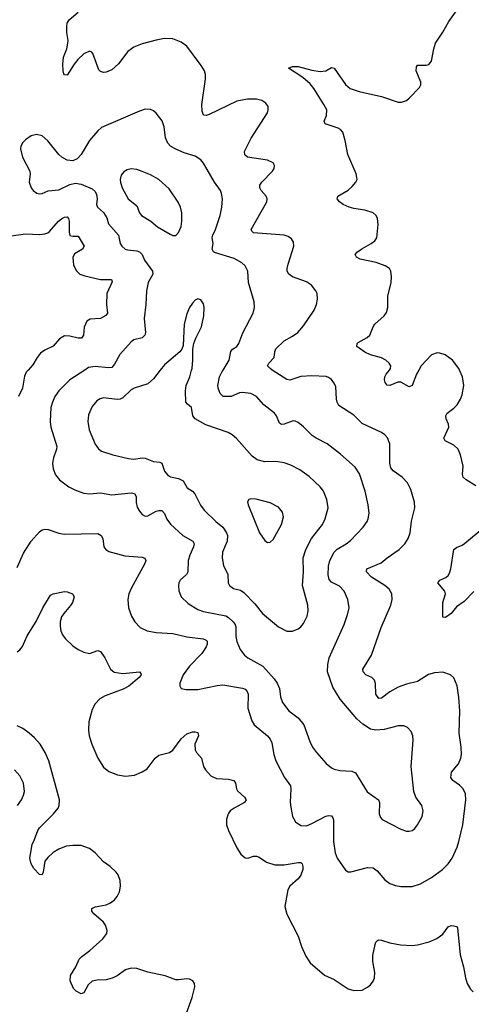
# Model space of a CAD drawing. Header units: inches. Extents: x 1305449 to 1407403, y 744709 to 841554.
# Tile 42 of 114: x 1322268 to 1325516, y 815440 to 822519. Entities that reach past the tile are written whole.
import ezdxf

# ---------------------------------------------------------------- set-up
doc = ezdxf.new("R2010")
doc.units = ezdxf.units.IN
doc.header["$MEASUREMENT"] = 0
doc.layers.add('B3821', color=7, linetype='Continuous')
doc.layers.add('B3822', color=7, linetype='Continuous')

msp = doc.modelspace()

# ---------------------------------------------------------------- linework, layer by layer
at = {"layer": 'B3821', "color": 6}
for points, elevation in [([(1322250, 818579.6), (1322295.6, 818684.4), (1322350.4, 818769.6), (1322410, 818836.3), (1322430, 818850.8), (1322450, 818855.4), (1322473.3, 818853.3), (1322550, 818826.5), (1322590, 818819.6), (1322830, 818823.7), (1322855.4, 818810), (1322865.2, 818790), (1322873.8, 818730), (1322888.8, 818708.8), (1322910, 818695.8), (1323025.4, 818665.4), (1323150, 818654.2), (1323168.6, 818648.6), (1323174.6, 818630), (1323168.7, 818610), (1323070.4, 818430), (1323053.9, 818390), (1323045.1, 818350), (1323049.6, 818290), (1323071.9, 818230), (1323095.8, 818190), (1323135.1, 818150), (1323184.8, 818124.8), (1323250, 818113.9), (1323370, 818105.8), (1323470, 818083.2), (1323587.6, 818067.6), (1323610, 818058.4), (1323616.5, 818050), (1323616.1, 818030), (1323608.1, 818010), (1323577.1, 817962.9), (1323490.1, 817870), (1323444.3, 817810), (1323420.5, 817750), (1323419.7, 817730), (1323430, 817710.3), (1323464.5, 817704.5), (1323550, 817702.6), (1323687.2, 817732.8), (1323730, 817737.2), (1323870, 817713.3), (1323890, 817704.7), (1323903.7, 817690), (1323910.1, 817670), (1323908.5, 817570), (1323937, 817477), (1323955.3, 817450), (1324050, 817370.7), (1324070, 817346.3), (1324081.1, 817321.1), (1324096.1, 817236.1), (1324110.7, 817190.7), (1324171.5, 817071.5), (1324215.6, 817010), (1324218.3, 816990), (1324213.7, 816893.7), (1324217.1, 816857.1), (1324230.4, 816790.4), (1324251.5, 816751.5), (1324290, 816726.5), (1324330, 816724.2), (1324370, 816739.4), (1324470, 816791.9), (1324490, 816797.7), (1324510, 816795.5), (1324521.2, 816781.2), (1324525.9, 816765.9), (1324524.2, 816610), (1324537.2, 816530), (1324552, 816490), (1324610, 816404.2), (1324630, 816392.9), (1324650, 816393), (1324770, 816423.9), (1324810, 816421), (1324839.4, 816399.4), (1324895.1, 816335.1), (1324930, 816309.6), (1324970, 816294), (1325010, 816286.3), (1325090, 816286.4), (1325150, 816306.4), (1325230, 816350.9), (1325308.3, 816410), (1325350.3, 816450), (1325377, 816490), (1325413.4, 816570), (1325427.1, 816610), (1325454.4, 816730), (1325475.3, 816910), (1325474.2, 816954.2), (1325458.1, 816990), (1325430, 817016.6), (1325381.8, 817050), (1325368.6, 817070), (1325373.4, 817110), (1325422.9, 817170), (1325441.2, 817210), (1325445, 817235), (1325442.8, 817290), (1325428.9, 817388.9), (1325433.2, 817550), (1325425.6, 817645.6), (1325413.1, 817730), (1325390, 817787.6), (1325365.3, 817810), (1325310, 817827.7), (1325250, 817824.1), (1325208.6, 817811.4), (1325130, 817759.8), (1325050, 817742), (1324990, 817720.5), (1324930, 817686.5), (1324870, 817641), (1324850, 817639.8), (1324829.6, 817670), (1324826.3, 817746.3), (1324819.9, 817770), (1324799.9, 817790), (1324758.2, 817810), (1324737.2, 817830), (1324736.4, 817850), (1324797.1, 817950), (1324868.6, 818150), (1324937.4, 818310), (1324947.1, 818350), (1324943.8, 818390), (1324924.5, 818424.5), (1324893.3, 818450), (1324798.9, 818510), (1324761.8, 818550), (1324764.3, 818570), (1324866.4, 818613.6), (1324910.2, 818649.8), (1324997.8, 818710), (1325037.6, 818750), (1325062.1, 818790), (1325077.2, 818830), (1325085.8, 818914.2), (1325110.7, 819010), (1325108, 819050), (1325081, 819141), (1325056, 819190), (1325018.5, 819230), (1324954.2, 819274.2), (1324936, 819296), (1324930, 819330), (1324929.9, 819469.9), (1324913.2, 819513.2), (1324894.1, 819534.1), (1324870, 819549.9), (1324730, 819616.7), (1324670, 819676.1), (1324564.3, 819744.3), (1324550.5, 819770), (1324546.2, 819790), (1324540.5, 819880.5), (1324528.4, 819908.4), (1324510, 819932.2), (1324490, 819947.5), (1324473, 819953), (1324370, 819959.5), (1324290, 819953.4), (1324210, 819928.2), (1324190, 819930.8), (1324084.6, 820000)], 1400), ([(1322328.2, 820000), (1322314.5, 819985.5), (1322303.5, 819956.5), (1322288.3, 819870), (1322259.9, 819810)], 1400), ([(1322735.8, 820000), (1322630, 819928.5), (1322550.1, 819850), (1322520.2, 819810), (1322503.3, 819770), (1322493.3, 819730), (1322487.6, 819630), (1322492.6, 819590), (1322534.5, 819450), (1322533.4, 819430), (1322510.7, 819370), (1322503.8, 819330), (1322509, 819290), (1322526.1, 819246.1), (1322554.6, 819210), (1322620.8, 819160.8), (1322670, 819136.2), (1322730, 819115.4), (1322770, 819109.8), (1322850, 819117.6), (1322930, 819102.7), (1323070, 819118.4), (1323093.3, 819113.3), (1323105.9, 819090), (1323106.7, 819046.7), (1323113.8, 819013.8), (1323130, 818984.7), (1323150, 818961.2), (1323170, 818950.5), (1323190, 818951.6), (1323250, 818984.5), (1323270, 818991.1), (1323290, 818989.4), (1323309.6, 818969.6), (1323327.3, 818927.3), (1323352.6, 818892.6), (1323440.9, 818810), (1323512.4, 818770), (1323522.1, 818750), (1323519.1, 818730), (1323491.3, 818670), (1323478.9, 818630), (1323477.6, 818550), (1323467.1, 818530), (1323423, 818490), (1323413.6, 818470), (1323410.1, 818450), (1323413.2, 818413.2), (1323430.1, 818370), (1323480.9, 818320.9), (1323550, 818278.4), (1323590, 818264.4), (1323750, 818233.5), (1323770, 818221.7), (1323804, 818190), (1323816.6, 818170), (1323822, 818150), (1323823.5, 818083.5), (1323829, 818049), (1323853.2, 817990), (1323885.1, 817950), (1323909.3, 817930), (1324017, 817870), (1324099.2, 817779.2), (1324119.3, 817750), (1324136.8, 817710), (1324143.8, 817650), (1324157.8, 817610), (1324203.4, 817550), (1324270, 817498.9), (1324310.5, 817450.5), (1324355.5, 817330), (1324375, 817290), (1324402.6, 817250), (1324471.6, 817171.6), (1324510, 817140.3), (1324530.4, 817130.4), (1324570, 817121), (1324657.4, 817117.4), (1324683.6, 817103.6), (1324767.3, 816967.3), (1324849.6, 816909.6), (1324856.6, 816890), (1324852.9, 816810), (1324862, 816782), (1324874.9, 816770), (1325010, 816699.9), (1325050, 816685.5), (1325070, 816684.6), (1325090, 816690.1), (1325110, 816704.1), (1325129.9, 816730), (1325161.2, 816790), (1325169.2, 816830), (1325158.8, 816870), (1325117.5, 816930), (1325102.8, 816970), (1325083.6, 817150), (1325098.6, 817338.6), (1325094.9, 817370), (1325082.2, 817402.2), (1325057.8, 817430), (1325030, 817441.8), (1324990, 817441.9), (1324890, 817417), (1324830, 817411.5), (1324790, 817419.2), (1324734.8, 817454.8), (1324692.2, 817492.2), (1324573.8, 817633.8), (1324519.7, 817719.7), (1324482.1, 817830), (1324483.8, 817883.8), (1324493.5, 817930), (1324602.5, 818170), (1324628.5, 818250), (1324636.5, 818290), (1324626.7, 818350), (1324600.4, 818410), (1324566.8, 818446.8), (1324510, 818476.1), (1324493.1, 818493.1), (1324487.2, 818527.2), (1324487.7, 818590), (1324498, 818630), (1324530, 818690.3), (1324550, 818711.2), (1324617, 818750), (1324646.3, 818773.7), (1324738.1, 818870), (1324766.1, 818910), (1324774, 818930), (1324781.1, 818970), (1324775, 819030), (1324752.8, 819130), (1324712.8, 819252.8), (1324680.7, 819300.7), (1324576, 819396), (1324479.4, 819470), (1324400.9, 819510), (1324371.2, 819530), (1324310, 819592.5), (1324270, 819623.5), (1324250, 819633.6), (1324233.7, 819633.7), (1324170, 819610.2), (1324150, 819608.7), (1324137, 819617), (1324114.9, 819670), (1324100.1, 819690), (1324023.6, 819750), (1323970, 819810.3), (1323930, 819830.5), (1323870, 819838.3), (1323850, 819835.4), (1323790, 819809.1), (1323730.4, 819810.4), (1323710.6, 819830.6), (1323695.2, 819870), (1323692, 819890), (1323706.2, 819950), (1323724.4, 819990), (1323730.6, 820000)], 1500), ([(1323279.3, 820000), (1323230, 819937.9), (1323190, 819901.8), (1323091, 819869), (1323070, 819858), (1323010, 819799.5), (1322990, 819789.7), (1322970, 819788.2), (1322870, 819799.8), (1322846.9, 819793.1), (1322822.2, 819777.8), (1322790, 819738.7), (1322762.1, 819677.9), (1322759.5, 819630), (1322767, 819570), (1322810, 819466.8), (1322834.3, 819434.3), (1322857.5, 819417.5), (1322939.1, 819390), (1323050, 819363), (1323090, 819359.7), (1323150, 819367.8), (1323170, 819366.1), (1323230, 819342.5), (1323277.2, 819337.2), (1323290, 819329.4), (1323310, 819272.5), (1323330, 819246.1), (1323353.3, 819233.3), (1323410, 819221.3), (1323443, 819203), (1323473.3, 819153.3), (1323510, 819129.1), (1323528.2, 819110), (1323569.5, 819029.5), (1323593.8, 818993.8), (1323678.3, 818910), (1323729.2, 818869.2), (1323756.6, 818830), (1323763.6, 818810), (1323761.4, 818770), (1323727.5, 818690), (1323723.1, 818650), (1323734.5, 818594.5), (1323764.5, 818530), (1323767.7, 818470), (1323776.9, 818450), (1323806.8, 818430), (1323856.7, 818416.7), (1323881, 818401), (1323959.5, 818319.5), (1324015.1, 818250), (1324130, 818154.1), (1324190, 818122.3), (1324230, 818122.2), (1324270, 818139.8), (1324290, 818154), (1324310, 818177.1), (1324336.2, 818230), (1324343.4, 818270), (1324341, 818310), (1324301.5, 818450), (1324308.7, 818550), (1324307.8, 818650), (1324325.4, 818710), (1324367.1, 818790), (1324444.8, 818890), (1324464.7, 818930), (1324486.6, 819010), (1324477.2, 819070), (1324453, 819130), (1324430, 819159.9), (1324350, 819234.3), (1324282.3, 819282.3), (1324217, 819317), (1324170, 819333.8), (1324110, 819342), (1324030, 819341), (1323974.9, 819354.9), (1323941.1, 819381.1), (1323827.4, 819507.4), (1323795.2, 819535.2), (1323767, 819550), (1323606.4, 819606.4), (1323529.9, 819649.9), (1323513.3, 819670), (1323504.9, 819730), (1323474.9, 819754.9), (1323464.2, 819770), (1323460.7, 819850), (1323466.6, 819890), (1323491.4, 819950), (1323504.9, 820000)], 1600), ([(1325138.4, 820000), (1325122.7, 819970), (1325090, 819888.3), (1325070, 819879.4), (1325010, 819913.3), (1324987.7, 819912.3), (1324930, 819889.6), (1324911.5, 819891.5), (1324896.9, 819910), (1324892, 819930), (1324894.8, 819950), (1324904.2, 819970), (1324926.4, 820000)], 1300), ([(1325548.1, 819168.1), (1325478.7, 819210), (1325457.8, 819230), (1325453.5, 819250), (1325456.1, 819310), (1325437.8, 819390), (1325420.6, 819430), (1325390, 819460.5), (1325327.4, 819490), (1325318, 819510), (1325354.9, 819590), (1325352.9, 819610), (1325334.9, 819650), (1325331.8, 819670), (1325342.4, 819690), (1325390, 819724.8), (1325414.1, 819750), (1325438.2, 819790), (1325450, 819822), (1325461.3, 819890), (1325452.1, 819950), (1325430, 820000)], 1300), ([(1325533.2, 818406.8), (1325463.2, 818336.8), (1325410, 818297.4), (1325370, 818248.9), (1325330, 818220.7), (1325310, 818222.9), (1325310.4, 818330), (1325330.4, 818390), (1325324.5, 818410), (1325275.2, 818470), (1325288.4, 818490), (1325331.5, 818508.5), (1325350, 818523.3), (1325360.1, 818539.9), (1325369.2, 818570.8), (1325390, 818710), (1325410, 818724.9), (1325450, 818739.8), (1325467.9, 818752.1), (1325608.9, 818870)], 1300), ([(1322250, 817974.9), (1322270, 817989.6), (1322287.5, 818012.5), (1322322.3, 818090), (1322387, 818193), (1322435.9, 818290), (1322490, 818380.7), (1322510, 818391.4), (1322590, 818408.1), (1322610, 818405.9), (1322648.4, 818390), (1322659.5, 818370), (1322648.2, 818330), (1322633.8, 818306.2), (1322585, 818250), (1322570, 818224.6), (1322559.1, 818190), (1322558.5, 818158.5), (1322565.2, 818125.2), (1322577.1, 818097.1), (1322595.9, 818070), (1322650, 818017.5), (1322690, 817991), (1322730, 817972.3), (1322770, 817963.1), (1322830, 817984.8), (1322850, 817975.7), (1322881.2, 817930), (1322920.7, 817850), (1322948.6, 817828.6), (1323010, 817817.3), (1323130.3, 817830.3), (1323139.5, 817819.5), (1323141.1, 817810), (1323126.9, 817790), (1323053.7, 817726.3), (1323013.6, 817706.4), (1322883, 817657), (1322844.6, 817635.4), (1322810, 817599.2), (1322790, 817560.7), (1322766.7, 817470), (1322764, 817410), (1322768, 817370), (1322786.4, 817310), (1322830, 817209.6), (1322870, 817146), (1322910, 817114.2), (1322971, 817089), (1323030, 817079.6), (1323093.1, 817086.9), (1323149.5, 817110.5), (1323186.1, 817133.9), (1323242.1, 817210), (1323268.1, 817231.9), (1323344.5, 817250), (1323370, 817266.2), (1323430, 817349.7), (1323470, 817385.6), (1323510, 817398.5), (1323530, 817400.1), (1323550, 817395.2), (1323553.5, 817370), (1323527.3, 817310), (1323530, 817270.4), (1323539.8, 817250), (1323574.6, 817210), (1323590.5, 817150.5), (1323605.3, 817125.3), (1323643.7, 817083.7), (1323682.6, 817062.6), (1323770, 817059.8), (1323808.4, 817048.4), (1323819.7, 817030), (1323827.4, 816990), (1323835.4, 816975.4), (1323883.9, 816930), (1323895.7, 816910), (1323885, 816890), (1323810.6, 816850), (1323782.7, 816830), (1323767.1, 816810), (1323754.7, 816770), (1323756.6, 816730), (1323770.1, 816690), (1323830, 816566), (1323859, 816519), (1323890, 816493.2), (1323910, 816490.1), (1323950, 816504.3), (1323970, 816505.8), (1323990, 816498.3), (1324042.5, 816462.5), (1324104.1, 816444.1), (1324170, 816443.9), (1324270, 816459.9), (1324290, 816459), (1324300.1, 816450), (1324305.4, 816430), (1324304.5, 816410), (1324290.9, 816369.1), (1324270, 816341.1), (1324211.6, 816290), (1324196.7, 816263.3), (1324175.7, 816144.3), (1324189, 816089), (1324270, 815930.1), (1324295, 815855), (1324325.6, 815785.6), (1324357.9, 815737.9), (1324460.5, 815650), (1324530, 815617.5), (1324630, 815551.4), (1324670, 815539.1), (1324730, 815542.5), (1324770, 815562.5), (1324790, 815579.3), (1324810, 815606), (1324820.7, 815630), (1324823.1, 815670), (1324808.7, 815748.7), (1324807.5, 815790), (1324823.9, 815870), (1324830, 815886.2), (1324842.1, 815897.9), (1324850, 815903.3), (1324870, 815902.5), (1324930, 815882.2), (1325007.3, 815867.3), (1325090, 815863.2), (1325130, 815867.7), (1325212.2, 815890), (1325267.4, 815912.6), (1325310, 815945.4), (1325350, 815996.6), (1325370, 816006), (1325390, 816005.4), (1325410, 815999.4), (1325417.5, 815990), (1325436.3, 815796.3), (1325460.1, 815710), (1325473.2, 815630), (1325485.7, 815590), (1325510, 815549.2), (1325530, 815530.2)], 1300), ([(1323459.4, 815350), (1323509, 815490), (1323526.9, 815566.9), (1323524.7, 815590), (1323514, 815610), (1323490, 815621.8), (1323470, 815624.1), (1323410, 815615), (1323390, 815617), (1323315.2, 815644.8), (1323190, 815672), (1323110, 815697.1), (1323070, 815700.7), (1323030, 815687.3), (1322970, 815644.4), (1322932.7, 815627.3), (1322890, 815616.6), (1322825.5, 815614.5), (1322790, 815606.6), (1322760.1, 815579.9), (1322730, 815523.8), (1322710, 815516.4), (1322674.1, 815534.1), (1322654.6, 815554.6), (1322630.4, 815610), (1322632.9, 815647.1), (1322672, 815710), (1322696.3, 815763.7), (1322716, 815784), (1322773.9, 815826.1), (1322866, 815910), (1322894.9, 815950), (1322897.8, 815970), (1322884.2, 816010), (1322870.5, 816030), (1322801.6, 816090), (1322787.3, 816110), (1322786, 816130), (1322810, 816141.2), (1322890, 816155.5), (1322921.4, 816170), (1322950, 816192.5), (1322970, 816215.5), (1322985.2, 816250), (1322992.1, 816290), (1322991.4, 816330), (1322975.9, 816370), (1322962.2, 816390), (1322918.1, 816430), (1322870, 816465.1), (1322810, 816529.7), (1322770, 816559.5), (1322710, 816581.5), (1322650, 816583.1), (1322603.7, 816576.3), (1322550, 816555.5), (1322510, 816531.4), (1322470, 816495.8), (1322448.9, 816470), (1322437.2, 816390), (1322430, 816371.7), (1322410, 816373.5), (1322370, 816415.6), (1322350.4, 816450), (1322342.1, 816490), (1322356.9, 816590), (1322375.4, 816624.6), (1322397.7, 816690), (1322410.9, 816709.1), (1322512.6, 816810), (1322544.5, 816850), (1322552.9, 816870), (1322555.7, 816910), (1322477.4, 817190), (1322452.3, 817250), (1322414.5, 817310), (1322375.2, 817355.2), (1322337.1, 817390), (1322290, 817422.8), (1322250, 817441.9)], 1300), ([(1322252.6, 816870), (1322281.7, 816910), (1322296.4, 816943.6), (1322302.4, 816970), (1322296.8, 817030), (1322270, 817083.2), (1322230, 817126.7)], 1400)]:
    msp.add_lwpolyline(points, dxfattribs=dict(at, elevation=elevation))
at = {"layer": 'B3821', "color": 6, "elevation": 1700}
msp.add_lwpolyline([(1323930, 819074), (1323917.1, 819070), (1323907.3, 819052.7), (1323910.9, 819030), (1323992.6, 818830), (1324030, 818773.5), (1324050, 818759.4), (1324070, 818761.7), (1324090, 818780.9), (1324152.1, 818890), (1324165.7, 818945.7), (1324159.1, 818979.1), (1324130, 819014.6), (1324070, 819045.6), (1323969.5, 819070.5)], close=True, dxfattribs=at)
at = {"layer": 'B3822', "color": 6}
for points, elevation in [([(1324926.4, 820000), (1324933.8, 820010), (1324937.6, 820030), (1324924.2, 820050), (1324900.6, 820070), (1324870, 820086.8), (1324790, 820109.5), (1324750, 820128.5), (1324692.3, 820170), (1324694, 820190), (1324702.6, 820197.4), (1324766.9, 820233.1), (1324786.6, 820250), (1324809, 820310), (1324822.9, 820330), (1324888.2, 820390), (1324905.4, 820414.6), (1324915.2, 820450), (1324914.4, 820530), (1324939.2, 820630), (1324941.6, 820670), (1324936.1, 820710), (1324926.8, 820730), (1324896.3, 820750), (1324832.2, 820772.2), (1324717.5, 820797.5), (1324690.5, 820810.5), (1324681.8, 820830), (1324697.7, 820850), (1324728, 820872), (1324796.3, 820910), (1324822.8, 820930), (1324837.4, 820950), (1324846, 821045.9), (1324840.5, 821090), (1324830.8, 821110.8), (1324809.7, 821130), (1324749.6, 821149.6), (1324670, 821160.2), (1324637.5, 821170), (1324595, 821190), (1324566.8, 821210), (1324550.7, 821230), (1324555.4, 821250), (1324630, 821293.2), (1324659.8, 821320.2), (1324685.6, 821350), (1324695, 821370), (1324688.7, 821410), (1324628.3, 821550), (1324609.5, 821649.5), (1324592.1, 821710), (1324575.2, 821730), (1324559, 821739), (1324464.7, 821770), (1324456.7, 821790), (1324474.8, 821830), (1324476.3, 821870), (1324455.7, 821910), (1324383.6, 822023.6), (1324356.8, 822056.8), (1324303.9, 822103.9), (1324202, 822170), (1324230, 822182.5), (1324270, 822182.5), (1324370, 822155.6), (1324430, 822146.8), (1324470, 822150.8), (1324510, 822174.4), (1324530, 822169.2), (1324610, 822052.1), (1324644.1, 822024.1), (1324710, 822001.2), (1324870, 821965.4), (1324990, 821926.5), (1325014.3, 821925.7), (1325050, 821938.5), (1325070, 821953.6), (1325142.6, 822030), (1325152.3, 822050), (1325153.2, 822070), (1325119, 822150), (1325121.3, 822178.7), (1325130, 822191.2), (1325190, 822190.9), (1325210, 822196.5), (1325230, 822221.1), (1325245.9, 822310), (1325259.4, 822350), (1325312.1, 822430), (1325353.9, 822506.1), (1325413.8, 822590)], 1300), ([(1324084.6, 820000), (1324069.4, 820010), (1324049.9, 820030), (1324059.5, 820050), (1324097.7, 820090), (1324101.8, 820130), (1324110, 820153.4), (1324171.2, 820208.8), (1324230, 820242.3), (1324267.3, 820270), (1324310, 820317.3), (1324384.7, 820430), (1324402.6, 820470), (1324410.9, 820510), (1324406.7, 820550), (1324398.8, 820570), (1324365.9, 820610), (1324330, 820633.3), (1324230.3, 820670.3), (1324203.3, 820690), (1324192.7, 820710), (1324191.3, 820730), (1324197.8, 820762.2), (1324240.7, 820890), (1324238.4, 820918.4), (1324223.3, 820943.3), (1324199.4, 820959.4), (1324169.6, 820970), (1323950, 820987.5), (1323937.4, 820997.4), (1323932.4, 821010), (1324046.2, 821210), (1324047.3, 821230), (1324039.7, 821250), (1324004.8, 821290), (1323994.9, 821310), (1323996.3, 821330), (1324009.8, 821350.2), (1324085.9, 821430), (1324097.6, 821450), (1324100.2, 821470), (1324089.8, 821490), (1324049.9, 821509.9), (1323906.9, 821530), (1323886.6, 821546.6), (1323885, 821570), (1323932.2, 821667.8), (1324049.3, 821850), (1324055.8, 821870), (1324054.2, 821894.2), (1324038.2, 821918.2), (1324010, 821936.6), (1323970, 821947.4), (1323907.4, 821947.4), (1323830, 821932.5), (1323630, 821836.3), (1323610, 821829), (1323590, 821833.1), (1323580.5, 821860.5), (1323577.3, 821910), (1323605.1, 822090), (1323604, 822124), (1323596.6, 822150), (1323574, 822190), (1323470, 822328.4), (1323430, 822358.2), (1323370, 822381.2), (1323310, 822382.5), (1323250, 822372.6), (1323150, 822344.9), (1323090, 822320.6), (1323046.7, 822290), (1322979.8, 822200.2), (1322930, 822159), (1322890, 822140.9), (1322870, 822139.2), (1322850, 822145), (1322838.4, 822158.4), (1322794.8, 822274.8), (1322786.1, 822286.1), (1322771.3, 822291.3), (1322730, 822273.4), (1322686.9, 822233.1), (1322660, 822200), (1322610, 822119.7), (1322590, 822122.4), (1322586.2, 822130), (1322579.8, 822150), (1322578, 822198), (1322584.5, 822250), (1322606.5, 822310), (1322615.1, 822350), (1322615.9, 822370), (1322606.3, 822426.3), (1322606.3, 822470), (1322610, 822494), (1322623.3, 822516.7), (1322688.1, 822571.9)], 1400), ([(1323730.6, 820000), (1323774.1, 820070), (1323785.9, 820134.1), (1323798.6, 820150), (1323829.7, 820170.3), (1323844.6, 820190), (1323872.5, 820267.5), (1323947.2, 820410), (1323957.5, 820450), (1323953.5, 820490), (1323914.4, 820630), (1323907.7, 820710), (1323889.2, 820749.2), (1323866.8, 820770), (1323810, 820801.2), (1323670, 820844.9), (1323662.8, 820850), (1323653.4, 820870), (1323659.2, 820910), (1323653.4, 820950), (1323656.4, 820970), (1323675.8, 821010), (1323709.2, 821110), (1323722.6, 821170), (1323726.8, 821230), (1323719.9, 821270), (1323711.4, 821291.4), (1323670, 821351.6), (1323590, 821486), (1323570, 821510.9), (1323530, 821538.6), (1323450, 821562.6), (1323390, 821587.4), (1323353.9, 821610), (1323333.6, 821630), (1323317.4, 821670), (1323308.3, 821748.3), (1323292.4, 821792.4), (1323250, 821846.4), (1323230, 821863.2), (1323210, 821872.2), (1323170, 821874.4), (1323130, 821862.1), (1322857.6, 821742.4), (1322830, 821719), (1322770.8, 821649.2), (1322711.3, 821548.7), (1322680.7, 821519.3), (1322650, 821504), (1322610, 821508.1), (1322570.5, 821530.5), (1322549, 821550), (1322470, 821647.3), (1322430, 821684.3), (1322390, 821694.2), (1322350, 821683.4), (1322310, 821655.9), (1322290, 821635.7), (1322276.2, 821610), (1322273.8, 821590), (1322289.5, 821530), (1322341.4, 821430), (1322343.4, 821410), (1322336, 821350), (1322350, 821310.1), (1322365.8, 821290), (1322392.2, 821272.2), (1322410, 821267.3), (1322430, 821269.1), (1322472.5, 821287.5), (1322550, 821296.5), (1322630, 821334.2), (1322670, 821343.6), (1322710, 821337.3), (1322790, 821302.8), (1322810, 821283.3), (1322821.4, 821261.4), (1322824.6, 821230), (1322821.8, 821190), (1322828, 821170), (1322870, 821133.2), (1322894.2, 821094.2), (1322908.1, 821050), (1322979.2, 820970), (1322990.3, 820910.3), (1323001.7, 820890), (1323026.9, 820870), (1323043.8, 820863.8), (1323110, 820856.5), (1323130, 820849.4), (1323148.4, 820830), (1323164.8, 820790), (1323222.9, 820710), (1323224.7, 820690), (1323192.8, 820630), (1323179.2, 820570), (1323175.1, 820470), (1323163, 820370), (1323171.9, 820270), (1323169.4, 820250), (1323149, 820231), (1323090, 820216.3), (1323070, 820203.6), (1322987.8, 820112.2), (1322950, 820042.4), (1322930, 820019.2), (1322910, 820015.7), (1322810, 820026.4), (1322762.2, 820017.8), (1322735.8, 820000)], 1500), ([(1322190, 820963.1), (1322310, 820980.2), (1322410, 820975.4), (1322450, 820979), (1322470, 820985.9), (1322483.3, 820996.7), (1322548.1, 821070), (1322570, 821088), (1322590, 821098.1), (1322610, 821100.5), (1322619.2, 821090), (1322623.5, 821070), (1322623.1, 820990), (1322628.2, 820968.2), (1322650, 820961.7), (1322690, 820961.4), (1322732.3, 820890), (1322720.3, 820870), (1322663.6, 820836.4), (1322650.1, 820810), (1322655.6, 820755.6), (1322674.5, 820714.5), (1322700.5, 820690), (1322736.6, 820676.6), (1322850, 820650), (1322928.4, 820650), (1322934.4, 820634.4), (1322894, 820550), (1322892.7, 820470), (1322899.9, 820410), (1322888.5, 820391.5), (1322850, 820371), (1322774.4, 820365.6), (1322750, 820350.4), (1322732.6, 820307.4), (1322727.1, 820250), (1322713.4, 820230), (1322690, 820228.4), (1322630, 820244.3), (1322590, 820245.6), (1322555.7, 820224.3), (1322509.1, 820170.9), (1322450, 820143.1), (1322419.1, 820120.9), (1322394.7, 820090), (1322363.1, 820036.9), (1322328.2, 820000)], 1400), ([(1323504.9, 820000), (1323507.6, 820010), (1323514.3, 820074.3), (1323513.7, 820150), (1323520.2, 820190), (1323535.2, 820230), (1323575.1, 820310), (1323591.9, 820390), (1323595.5, 820450), (1323590, 820475.6), (1323570, 820504.7), (1323550, 820510.9), (1323530, 820502.7), (1323510, 820481.5), (1323490, 820449.7), (1323470, 820404.7), (1323450.1, 820330), (1323443.5, 820176.5), (1323433.9, 820150), (1323420.1, 820130), (1323310, 820038.6), (1323279.3, 820000)], 1600), ([(1325430, 820000), (1325425.6, 820010), (1325380.6, 820070), (1325328.2, 820110), (1325290, 820121.9), (1325270, 820122.7), (1325230, 820109.2), (1325154.1, 820030), (1325138.4, 820000)], 1300)]:
    msp.add_lwpolyline(points, dxfattribs=dict(at, elevation=elevation))
at = {"layer": 'B3822', "color": 6, "elevation": 1600}
msp.add_lwpolyline([(1323070, 821445.3), (1323041.4, 821438.6), (1323016.1, 821423.9), (1322998.2, 821401.8), (1322990.1, 821370), (1322992.5, 821347.5), (1323005.1, 821310), (1323048.3, 821230), (1323110, 821181.3), (1323130.3, 821130), (1323144.3, 821110), (1323211, 821071), (1323260.1, 821030), (1323350, 820977.6), (1323370, 820967.5), (1323390, 820968.2), (1323410, 820987.8), (1323428.7, 821031.3), (1323435.3, 821070), (1323434.2, 821130), (1323424.5, 821170), (1323407.2, 821207.2), (1323343.3, 821303.3), (1323268.4, 821370), (1323210, 821402.8), (1323150, 821427.4), (1323110, 821440.7)], close=True, dxfattribs=at)

doc.saveas('drawing.dxf')
